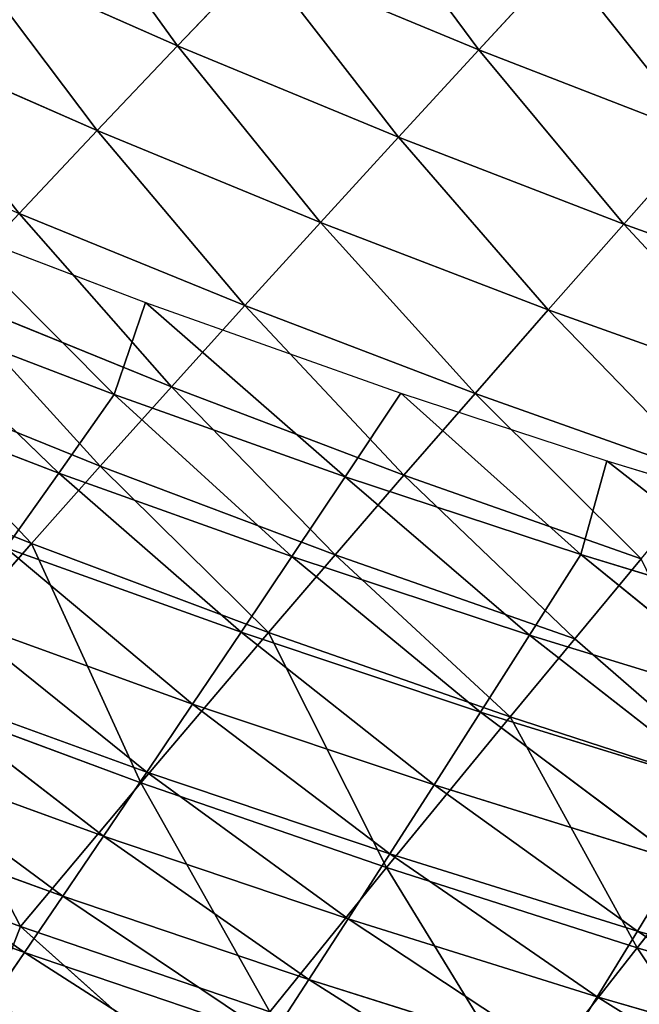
# Model space of a CAD drawing. Extents: x 0 to 500, y 0 to 390.
# Tile 83 of 256: x 113 to 126, y 24 to 44. Entities that reach past the tile are written whole.
import ezdxf

# ---------------------------------------------------------------- set-up
doc = ezdxf.new("R2010")
doc.units = 0
doc.header["$LTSCALE"] = 25.4
doc.layers.get('0').update_dxf_attribs({"linetype": 'CONTINUOUS'})

# ---------------------------------------------------------------- blocks, each defined once
blk = doc.blocks.new('ATLANTA505_-_S_STL')
at = {"color": 0}
for p, q in [((112.55, 118.449, 366.633), (113.54, 112.357, 364.081)), ((112.55, 118.449, 366.633), (113.54, 112.357, 364.081)), ((113.54, 112.357, 364.081), (118.65, 118.44, 368.649)), ((113.54, 112.357, 364.081), (118.65, 118.44, 368.649)), ((113.54, 112.357, 364.081), (108.55, 112.327, 362.246)), ((113.54, 112.357, 364.081), (108.55, 112.327, 362.246)), ((113.54, 112.357, 364.081), (118.634, 112.387, 365.82)), ((113.54, 112.357, 364.081), (118.634, 112.387, 365.82)), ((113.54, 112.357, 364.081), (115.998, 104.905, 361.143)), ((113.54, 112.357, 364.081), (115.998, 104.905, 361.143)), ((121.017, 104.963, 362.876), (118.634, 112.387, 365.82)), ((121.017, 104.963, 362.876), (118.634, 112.387, 365.82)), ((123.829, 112.418, 367.464), (126.134, 105.023, 364.515)), ((123.829, 112.418, 367.464), (126.134, 105.023, 364.515)), ((121.017, 104.963, 362.876), (126.134, 105.023, 364.515)), ((121.017, 104.963, 362.876), (126.134, 105.023, 364.515)), ((131.347, 105.083, 366.063), (126.134, 105.023, 364.515)), ((131.347, 105.083, 366.063), (126.134, 105.023, 364.515)), ((128.573, 97.89, 361.43), (126.134, 105.023, 364.515)), ((128.573, 97.89, 361.43), (126.134, 105.023, 364.515)), ((115.998, 104.905, 361.143), (111.08, 104.847, 359.316)), ((115.998, 104.905, 361.143), (111.08, 104.847, 359.316)), ((113.766, 97.635, 356.256), (111.08, 104.847, 359.316)), ((113.766, 97.635, 356.256), (111.08, 104.847, 359.316)), ((121.017, 104.963, 362.876), (115.998, 104.905, 361.143)), ((121.017, 104.963, 362.876), (115.998, 104.905, 361.143)), ((115.998, 104.905, 361.143), (118.605, 97.719, 358.073)), ((115.998, 104.905, 361.143), (118.605, 97.719, 358.073)), ((123.541, 97.803, 359.797), (121.017, 104.963, 362.876)), ((123.541, 97.803, 359.797), (121.017, 104.963, 362.876)), ((123.541, 97.803, 359.797), (118.605, 97.719, 358.073)), ((123.541, 97.803, 359.797), (118.605, 97.719, 358.073)), ((128.573, 97.89, 361.43), (123.541, 97.803, 359.797)), ((128.573, 97.89, 361.43), (123.541, 97.803, 359.797)), ((124.86, 94.331, 358.202), (123.541, 97.803, 359.797)), ((124.86, 94.331, 358.202), (123.541, 97.803, 359.797)), ((124.86, 94.331, 358.202), (128.573, 97.89, 361.43)), ((124.86, 94.331, 358.202), (128.573, 97.89, 361.43)), ((109.026, 97.553, 354.345), (113.766, 97.635, 356.256)), ((109.026, 97.553, 354.345), (113.766, 97.635, 356.256)), ((118.605, 97.719, 358.073), (113.766, 97.635, 356.256)), ((118.605, 97.719, 358.073), (113.766, 97.635, 356.256)), ((115.172, 94.138, 354.673), (113.766, 97.635, 356.256)), ((115.172, 94.138, 354.673), (113.766, 97.635, 356.256)), ((118.605, 97.719, 358.073), (119.968, 94.234, 356.484)), ((118.605, 97.719, 358.073), (119.968, 94.234, 356.484)), ((119.968, 94.234, 356.484), (115.172, 94.138, 354.673)), ((119.968, 94.234, 356.484), (115.172, 94.138, 354.673)), ((124.86, 94.331, 358.202), (119.968, 94.234, 356.484)), ((124.86, 94.331, 358.202), (119.968, 94.234, 356.484)), ((119.968, 94.234, 356.484), (121.374, 90.826, 354.856)), ((119.968, 94.234, 356.484), (121.374, 90.826, 354.856)), ((126.22, 90.934, 356.569), (124.86, 94.331, 358.202)), ((126.22, 90.934, 356.569), (124.86, 94.331, 358.202)), ((110.474, 94.045, 352.77), (115.172, 94.138, 354.673)), ((110.474, 94.045, 352.77), (115.172, 94.138, 354.673)), ((116.623, 90.719, 353.053), (115.172, 94.138, 354.673)), ((116.623, 90.719, 353.053), (115.172, 94.138, 354.673)), ((126.22, 90.934, 356.569), (121.374, 90.826, 354.856)), ((126.22, 90.934, 356.569), (121.374, 90.826, 354.856)), ((121.374, 90.826, 354.856), (116.623, 90.719, 353.053)), ((121.374, 90.826, 354.856), (116.623, 90.719, 353.053)), ((121.374, 90.826, 354.856), (122.825, 87.498, 353.188)), ((121.374, 90.826, 354.856), (122.825, 87.498, 353.188)), ((111.968, 90.615, 351.158), (116.623, 90.719, 353.053)), ((111.968, 90.615, 351.158), (116.623, 90.719, 353.053)), ((118.121, 87.381, 351.393), (116.623, 90.719, 353.053)), ((118.121, 87.381, 351.393), (116.623, 90.719, 353.053)), ((127.622, 87.617, 354.894), (122.825, 87.498, 353.188)), ((127.622, 87.617, 354.894), (122.825, 87.498, 353.188)), ((113.512, 87.267, 349.508), (118.121, 87.381, 351.393)), ((113.512, 87.267, 349.508), (118.121, 87.381, 351.393)), ((122.825, 87.498, 353.188), (118.121, 87.381, 351.393)), ((122.825, 87.498, 353.188), (118.121, 87.381, 351.393)), ((119.666, 84.128, 349.693), (118.121, 87.381, 351.393)), ((119.666, 84.128, 349.693), (118.121, 87.381, 351.393)), ((122.825, 87.498, 353.188), (124.321, 84.255, 351.479)), ((122.825, 87.498, 353.188), (124.321, 84.255, 351.479)), ((113.512, 87.267, 349.508), (115.105, 84.004, 347.817)), ((113.512, 87.267, 349.508), (115.105, 84.004, 347.817)), ((129.066, 84.384, 353.177), (124.321, 84.255, 351.479)), ((129.066, 84.384, 353.177), (124.321, 84.255, 351.479)), ((115.105, 84.004, 347.817), (119.666, 84.128, 349.693)), ((115.105, 84.004, 347.817), (119.666, 84.128, 349.693)), ((124.321, 84.255, 351.479), (119.666, 84.128, 349.693)), ((124.321, 84.255, 351.479), (119.666, 84.128, 349.693)), ((121.259, 80.964, 347.951), (119.666, 84.128, 349.693)), ((121.259, 80.964, 347.951), (119.666, 84.128, 349.693)), ((124.321, 84.255, 351.479), (125.862, 81.099, 349.727)), ((124.321, 84.255, 351.479), (125.862, 81.099, 349.727)), ((110.639, 83.882, 345.851), (115.105, 84.004, 347.817)), ((110.639, 83.882, 345.851), (115.105, 84.004, 347.817)), ((115.105, 84.004, 347.817), (116.749, 80.831, 346.086)), ((115.105, 84.004, 347.817), (116.749, 80.831, 346.086)), ((125.862, 81.099, 349.727), (121.259, 80.964, 347.951)), ((125.862, 81.099, 349.727), (121.259, 80.964, 347.951)), ((130.554, 81.237, 351.417), (125.862, 81.099, 349.727)), ((130.554, 81.237, 351.417), (125.862, 81.099, 349.727)), ((125.862, 81.099, 349.727), (127.448, 78.036, 347.931)), ((125.862, 81.099, 349.727), (127.448, 78.036, 347.931)), ((116.749, 80.831, 346.086), (121.259, 80.964, 347.951)), ((116.749, 80.831, 346.086), (121.259, 80.964, 347.951)), ((122.9, 77.893, 346.165), (121.259, 80.964, 347.951)), ((122.9, 77.893, 346.165), (121.259, 80.964, 347.951)), ((112.331, 80.702, 344.132), (116.749, 80.831, 346.086)), ((112.331, 80.702, 344.132), (116.749, 80.831, 346.086)), ((116.749, 80.831, 346.086), (118.442, 77.753, 344.313)), ((116.749, 80.831, 346.086), (118.442, 77.753, 344.313)), ((118.442, 77.753, 344.313), (122.9, 77.893, 346.165)), ((118.442, 77.753, 344.313), (122.9, 77.893, 346.165)), ((127.448, 78.036, 347.931), (122.9, 77.893, 346.165)), ((127.448, 78.036, 347.931), (122.9, 77.893, 346.165)), ((124.588, 74.921, 344.336), (122.9, 77.893, 346.165)), ((124.588, 74.921, 344.336), (122.9, 77.893, 346.165)), ((112.892, 65.712, 365.674), (113.621, 58.297, 364.608)), ((112.892, 65.712, 365.674), (113.621, 58.297, 364.608)), ((113.621, 58.297, 364.608), (108.662, 58.293, 362.793)), ((113.621, 58.297, 364.608), (108.662, 58.293, 362.793)), ((118.675, 58.301, 366.326), (113.621, 58.297, 364.608)), ((118.675, 58.301, 366.326), (113.621, 58.297, 364.608)), ((113.621, 58.297, 364.608), (114.403, 50.904, 363.46)), ((113.621, 58.297, 364.608), (114.403, 50.904, 363.46)), ((118.675, 58.301, 366.326), (119.429, 50.908, 365.165)), ((118.675, 58.301, 366.326), (119.429, 50.908, 365.165)), ((109.47, 50.899, 361.66), (114.403, 50.904, 363.46)), ((109.47, 50.899, 361.66), (114.403, 50.904, 363.46)), ((114.403, 50.904, 363.46), (119.429, 50.908, 365.165)), ((114.403, 50.904, 363.46), (119.429, 50.908, 365.165)), ((114.403, 50.904, 363.46), (115.236, 43.536, 362.232)), ((114.403, 50.904, 363.46), (115.236, 43.536, 362.232)), ((119.429, 50.908, 365.165), (124.549, 50.913, 366.775)), ((119.429, 50.908, 365.165), (124.549, 50.913, 366.775)), ((119.429, 50.908, 365.165), (120.233, 43.541, 363.921)), ((119.429, 50.908, 365.165), (120.233, 43.541, 363.921)), ((124.549, 50.913, 366.775), (125.321, 43.545, 365.517)), ((124.549, 50.913, 366.775), (125.321, 43.545, 365.517)), ((115.236, 43.536, 362.232), (110.333, 43.532, 360.448)), ((115.236, 43.536, 362.232), (110.333, 43.532, 360.448)), ((115.236, 43.536, 362.232), (111.25, 36.192, 359.156)), ((115.236, 43.536, 362.232), (111.25, 36.192, 359.156)), ((120.233, 43.541, 363.921), (115.236, 43.536, 362.232)), ((120.233, 43.541, 363.921), (115.236, 43.536, 362.232)), ((115.236, 43.536, 362.232), (116.121, 36.196, 360.923)), ((115.236, 43.536, 362.232), (116.121, 36.196, 360.923)), ((120.233, 43.541, 363.921), (116.121, 36.196, 360.923)), ((120.233, 43.541, 363.921), (116.121, 36.196, 360.923)), ((125.321, 43.545, 365.517), (120.233, 43.541, 363.921)), ((125.321, 43.545, 365.517), (120.233, 43.541, 363.921)), ((120.233, 43.541, 363.921), (121.086, 36.201, 362.595)), ((120.233, 43.541, 363.921), (121.086, 36.201, 362.595)), ((125.321, 43.545, 365.517), (121.086, 36.201, 362.595)), ((125.321, 43.545, 365.517), (121.086, 36.201, 362.595)), ((130.499, 43.551, 367.021), (125.321, 43.545, 365.517)), ((130.499, 43.551, 367.021), (125.321, 43.545, 365.517)), ((125.321, 43.545, 365.517), (126.141, 36.205, 364.174)), ((125.321, 43.545, 365.517), (126.141, 36.205, 364.174)), ((111.25, 36.192, 359.156), (116.121, 36.196, 360.923)), ((111.25, 36.192, 359.156), (116.121, 36.196, 360.923)), ((116.121, 36.196, 360.923), (112.221, 28.883, 357.787)), ((116.121, 36.196, 360.923), (112.221, 28.883, 357.787)), ((116.121, 36.196, 360.923), (121.086, 36.201, 362.595)), ((116.121, 36.196, 360.923), (121.086, 36.201, 362.595)), ((116.121, 36.196, 360.923), (117.058, 28.887, 359.533)), ((116.121, 36.196, 360.923), (117.058, 28.887, 359.533)), ((121.086, 36.201, 362.595), (117.058, 28.887, 359.533)), ((121.086, 36.201, 362.595), (117.058, 28.887, 359.533)), ((121.086, 36.201, 362.595), (126.141, 36.205, 364.174)), ((121.086, 36.201, 362.595), (126.141, 36.205, 364.174)), ((121.086, 36.201, 362.595), (121.988, 28.891, 361.187)), ((121.086, 36.201, 362.595), (121.988, 28.891, 361.187)), ((126.141, 36.205, 364.174), (121.988, 28.891, 361.187)), ((126.141, 36.205, 364.174), (121.988, 28.891, 361.187)), ((126.141, 36.205, 364.174), (131.285, 36.211, 365.664)), ((126.141, 36.205, 364.174), (131.285, 36.211, 365.664)), ((126.141, 36.205, 364.174), (127.007, 28.896, 362.748)), ((126.141, 36.205, 364.174), (127.007, 28.896, 362.748)), ((117.058, 28.887, 359.533), (112.221, 28.883, 357.787)), ((117.058, 28.887, 359.533), (112.221, 28.883, 357.787)), ((117.058, 28.887, 359.533), (113.245, 21.608, 356.339)), ((117.058, 28.887, 359.533), (113.245, 21.608, 356.339)), ((121.988, 28.891, 361.187), (117.058, 28.887, 359.533)), ((121.988, 28.891, 361.187), (117.058, 28.887, 359.533)), ((117.058, 28.887, 359.533), (118.046, 21.611, 358.064)), ((117.058, 28.887, 359.533), (118.046, 21.611, 358.064)), ((121.988, 28.891, 361.187), (118.046, 21.611, 358.064)), ((121.988, 28.891, 361.187), (118.046, 21.611, 358.064)), ((127.007, 28.896, 362.748), (121.988, 28.891, 361.187)), ((127.007, 28.896, 362.748), (121.988, 28.891, 361.187)), ((121.988, 28.891, 361.187), (122.938, 21.615, 359.697)), ((121.988, 28.891, 361.187), (122.938, 21.615, 359.697)), ((127.007, 28.896, 362.748), (122.938, 21.615, 359.697)), ((127.007, 28.896, 362.748), (122.938, 21.615, 359.697)), ((113.245, 21.608, 356.339), (118.046, 21.611, 358.064)), ((113.245, 21.608, 356.339), (118.046, 21.611, 358.064)), ((113.245, 21.608, 356.339), (114.323, 14.369, 354.814)), ((113.245, 21.608, 356.339), (114.323, 14.369, 354.814)), ((118.046, 21.611, 358.064), (114.323, 14.369, 354.814)), ((118.046, 21.611, 358.064), (114.323, 14.369, 354.814)), ((118.046, 21.611, 358.064), (122.938, 21.615, 359.697)), ((118.046, 21.611, 358.064), (122.938, 21.615, 359.697)), ((118.046, 21.611, 358.064), (119.085, 14.371, 356.516)), ((118.046, 21.611, 358.064), (119.085, 14.371, 356.516)), ((122.938, 21.615, 359.697), (119.085, 14.371, 356.516)), ((122.938, 21.615, 359.697), (119.085, 14.371, 356.516)), ((122.938, 21.615, 359.697), (127.92, 21.619, 361.24)), ((122.938, 21.615, 359.697), (127.92, 21.619, 361.24)), ((122.938, 21.615, 359.697), (123.937, 14.374, 358.127)), ((122.938, 21.615, 359.697), (123.937, 14.374, 358.127)), ((127.92, 21.619, 361.24), (123.937, 14.374, 358.127)), ((127.92, 21.619, 361.24), (123.937, 14.374, 358.127)), ((114.323, 14.369, 354.814), (109.654, 14.366, 353.018)), ((114.323, 14.369, 354.814), (109.654, 14.366, 353.018)), ((114.323, 14.369, 354.814), (110.825, 7.167, 351.441)), ((114.323, 14.369, 354.814), (110.825, 7.167, 351.441)), ((119.085, 14.371, 356.516), (114.323, 14.369, 354.814)), ((119.085, 14.371, 356.516), (114.323, 14.369, 354.814)), ((114.323, 14.369, 354.814), (115.453, 7.168, 353.211)), ((114.323, 14.369, 354.814), (115.453, 7.168, 353.211)), ((119.085, 14.371, 356.516), (115.453, 7.168, 353.211)), ((119.085, 14.371, 356.516), (115.453, 7.168, 353.211)), ((123.937, 14.374, 358.127), (119.085, 14.371, 356.516)), ((123.937, 14.374, 358.127), (119.085, 14.371, 356.516)), ((119.085, 14.371, 356.516), (120.174, 7.17, 354.889)), ((119.085, 14.371, 356.516), (120.174, 7.17, 354.889)), ((123.937, 14.374, 358.127), (120.174, 7.17, 354.889)), ((123.937, 14.374, 358.127), (120.174, 7.17, 354.889)), ((128.879, 14.377, 359.648), (123.937, 14.374, 358.127)), ((128.879, 14.377, 359.648), (123.937, 14.374, 358.127)), ((123.937, 14.374, 358.127), (124.984, 7.171, 356.476)), ((123.937, 14.374, 358.127), (124.984, 7.171, 356.476)), ((128.879, 14.377, 359.648), (124.984, 7.171, 356.476)), ((128.879, 14.377, 359.648), (124.984, 7.171, 356.476)), ((115.453, 7.168, 353.211), (110.825, 7.167, 351.441)), ((115.453, 7.168, 353.211), (110.825, 7.167, 351.441)), ((120.174, 7.17, 354.889), (115.453, 7.168, 353.211)), ((120.174, 7.17, 354.889), (115.453, 7.168, 353.211)), ((116.092, 0.01, 351.331), (115.453, 7.168, 353.211)), ((116.092, 0.01, 351.331), (115.453, 7.168, 353.211)), ((124.984, 7.171, 356.476), (120.174, 7.17, 354.889)), ((124.984, 7.171, 356.476), (120.174, 7.17, 354.889)), ((121.313, 0.01, 353.183), (120.174, 7.17, 354.889)), ((121.313, 0.01, 353.183), (120.174, 7.17, 354.889)), ((129.883, 7.173, 357.974), (124.984, 7.171, 356.476)), ((129.883, 7.173, 357.974), (124.984, 7.171, 356.476)), ((125.515, 0.01, 354.566), (124.984, 7.171, 356.476)), ((125.515, 0.01, 354.566), (124.984, 7.171, 356.476)), ((112.051, 0.01, 349.789), (116.092, 0.01, 351.331)), ((116.092, 0.01, 351.331), (121.313, 0.01, 353.183)), ((121.313, 0.01, 353.183), (125.515, 0.01, 354.566)), ((125.515, 0.01, 354.566), (130.934, 0.01, 356.219))]:
    blk.add_line(p, q, dxfattribs=at)
mesh = blk.add_polyface(dxfattribs=at)
corners = [(113.54, 112.357, 364.081), (108.55, 112.327, 362.246), (112.55, 118.449, 366.633)]
mesh.append_faces([[corners[k] for k in face] for face in [(0, 1, 2)]], dxfattribs={"color": 0})
mesh = blk.add_polyface(dxfattribs=at)
corners = [(118.65, 118.44, 368.649), (113.54, 112.357, 364.081), (112.55, 118.449, 366.633)]
mesh.append_faces([[corners[k] for k in face] for face in [(0, 1, 2)]], dxfattribs={"color": 0})
mesh = blk.add_polyface(dxfattribs=at)
corners = [(118.65, 118.44, 368.649), (118.634, 112.387, 365.82), (113.54, 112.357, 364.081)]
mesh.append_faces([[corners[k] for k in face] for face in [(0, 1, 2)]], dxfattribs={"color": 0})
mesh = blk.add_polyface(dxfattribs=at)
corners = [(113.54, 112.357, 364.081), (111.08, 104.847, 359.316), (108.55, 112.327, 362.246), (115.998, 104.905, 361.143)]
mesh.append_faces([[corners[k] for k in face] for face in [(0, 1, 2), (1, 0, 3)]], dxfattribs={"vtx0": -1, "color": 0})
mesh = blk.add_polyface(dxfattribs=at)
corners = [(118.634, 112.387, 365.82), (115.998, 104.905, 361.143), (113.54, 112.357, 364.081), (121.017, 104.963, 362.876)]
mesh.append_faces([[corners[k] for k in face] for face in [(0, 1, 2), (1, 0, 3)]], dxfattribs={"vtx0": -1, "color": 0})
mesh = blk.add_polyface(dxfattribs=at)
corners = [(123.829, 112.418, 367.464), (121.017, 104.963, 362.876), (118.634, 112.387, 365.82), (126.134, 105.023, 364.515)]
mesh.append_faces([[corners[k] for k in face] for face in [(0, 1, 2), (1, 0, 3)]], dxfattribs={"vtx0": -1, "color": 0})
mesh = blk.add_polyface(dxfattribs=at)
corners = [(129.123, 112.449, 369.013), (126.134, 105.023, 364.515), (123.829, 112.418, 367.464), (131.347, 105.083, 366.063)]
mesh.append_faces([[corners[k] for k in face] for face in [(0, 1, 2), (1, 0, 3)]], dxfattribs={"vtx0": -1, "color": 0})
mesh = blk.add_polyface(dxfattribs=at)
corners = [(126.134, 105.023, 364.515), (123.541, 97.803, 359.797), (121.017, 104.963, 362.876), (128.573, 97.89, 361.43)]
mesh.append_faces([[corners[k] for k in face] for face in [(0, 1, 2), (1, 0, 3)]], dxfattribs={"vtx0": -1, "color": 0})
mesh = blk.add_polyface(dxfattribs=at)
corners = [(131.347, 105.083, 366.063), (128.573, 97.89, 361.43), (126.134, 105.023, 364.515), (133.698, 97.977, 362.973)]
mesh.append_faces([[corners[k] for k in face] for face in [(0, 1, 2), (1, 0, 3)]], dxfattribs={"vtx0": -1, "color": 0})
mesh = blk.add_polyface(dxfattribs=at)
corners = [(111.08, 104.847, 359.316), (109.026, 97.553, 354.345), (106.263, 104.79, 357.392), (113.766, 97.635, 356.256)]
mesh.append_faces([[corners[k] for k in face] for face in [(0, 1, 2), (1, 0, 3)]], dxfattribs={"vtx0": -1, "color": 0})
mesh = blk.add_polyface(dxfattribs=at)
corners = [(115.998, 104.905, 361.143), (113.766, 97.635, 356.256), (111.08, 104.847, 359.316), (118.605, 97.719, 358.073)]
mesh.append_faces([[corners[k] for k in face] for face in [(0, 1, 2), (1, 0, 3)]], dxfattribs={"vtx0": -1, "color": 0})
mesh = blk.add_polyface(dxfattribs=at)
corners = [(121.017, 104.963, 362.876), (118.605, 97.719, 358.073), (115.998, 104.905, 361.143), (123.541, 97.803, 359.797)]
mesh.append_faces([[corners[k] for k in face] for face in [(0, 1, 2), (1, 0, 3)]], dxfattribs={"vtx0": -1, "color": 0})
mesh = blk.add_polyface(dxfattribs=at)
corners = [(123.541, 97.803, 359.797), (119.968, 94.234, 356.484), (118.605, 97.719, 358.073), (124.86, 94.331, 358.202)]
mesh.append_faces([[corners[k] for k in face] for face in [(0, 1, 2), (1, 0, 3)]], dxfattribs={"vtx0": -1, "color": 0})
mesh = blk.add_polyface(dxfattribs=at)
corners = [(128.573, 97.89, 361.43), (124.86, 94.331, 358.202), (123.541, 97.803, 359.797)]
mesh.append_faces([[corners[k] for k in face] for face in [(0, 1, 2)]], dxfattribs={"color": 0})
mesh = blk.add_polyface(dxfattribs=at)
corners = [(128.573, 97.89, 361.43), (126.22, 90.934, 356.569), (124.86, 94.331, 358.202)]
mesh.append_faces([[corners[k] for k in face] for face in [(0, 1, 2)]], dxfattribs={"color": 0})
mesh = blk.add_polyface(dxfattribs=at)
corners = [(113.766, 97.635, 356.256), (110.474, 94.045, 352.77), (109.026, 97.553, 354.345), (115.172, 94.138, 354.673)]
mesh.append_faces([[corners[k] for k in face] for face in [(0, 1, 2), (1, 0, 3)]], dxfattribs={"vtx0": -1, "color": 0})
mesh = blk.add_polyface(dxfattribs=at)
corners = [(118.605, 97.719, 358.073), (115.172, 94.138, 354.673), (113.766, 97.635, 356.256), (119.968, 94.234, 356.484)]
mesh.append_faces([[corners[k] for k in face] for face in [(0, 1, 2), (1, 0, 3)]], dxfattribs={"vtx0": -1, "color": 0})
mesh = blk.add_polyface(dxfattribs=at)
corners = [(119.968, 94.234, 356.484), (116.623, 90.719, 353.053), (115.172, 94.138, 354.673), (121.374, 90.826, 354.856)]
mesh.append_faces([[corners[k] for k in face] for face in [(0, 1, 2), (1, 0, 3)]], dxfattribs={"vtx0": -1, "color": 0})
mesh = blk.add_polyface(dxfattribs=at)
corners = [(124.86, 94.331, 358.202), (121.374, 90.826, 354.856), (119.968, 94.234, 356.484), (126.22, 90.934, 356.569)]
mesh.append_faces([[corners[k] for k in face] for face in [(0, 1, 2), (1, 0, 3)]], dxfattribs={"vtx0": -1, "color": 0})
mesh = blk.add_polyface(dxfattribs=at)
corners = [(115.172, 94.138, 354.673), (111.968, 90.615, 351.158), (110.474, 94.045, 352.77), (116.623, 90.719, 353.053)]
mesh.append_faces([[corners[k] for k in face] for face in [(0, 1, 2), (1, 0, 3)]], dxfattribs={"vtx0": -1, "color": 0})
mesh = blk.add_polyface(dxfattribs=at)
corners = [(126.22, 90.934, 356.569), (122.825, 87.498, 353.188), (121.374, 90.826, 354.856), (127.622, 87.617, 354.894)]
mesh.append_faces([[corners[k] for k in face] for face in [(0, 1, 2), (1, 0, 3)]], dxfattribs={"vtx0": -1, "color": 0})
mesh = blk.add_polyface(dxfattribs=at)
corners = [(121.374, 90.826, 354.856), (118.121, 87.381, 351.393), (116.623, 90.719, 353.053), (122.825, 87.498, 353.188)]
mesh.append_faces([[corners[k] for k in face] for face in [(0, 1, 2), (1, 0, 3)]], dxfattribs={"vtx0": -1, "color": 0})
mesh = blk.add_polyface(dxfattribs=at)
corners = [(116.623, 90.719, 353.053), (113.512, 87.267, 349.508), (111.968, 90.615, 351.158), (118.121, 87.381, 351.393)]
mesh.append_faces([[corners[k] for k in face] for face in [(0, 1, 2), (1, 0, 3)]], dxfattribs={"vtx0": -1, "color": 0})
mesh = blk.add_polyface(dxfattribs=at)
corners = [(127.622, 87.617, 354.894), (124.321, 84.255, 351.479), (122.825, 87.498, 353.188), (129.066, 84.384, 353.177)]
mesh.append_faces([[corners[k] for k in face] for face in [(0, 1, 2), (1, 0, 3)]], dxfattribs={"vtx0": -1, "color": 0})
mesh = blk.add_polyface(dxfattribs=at)
corners = [(118.121, 87.381, 351.393), (115.105, 84.004, 347.817), (113.512, 87.267, 349.508), (119.666, 84.128, 349.693)]
mesh.append_faces([[corners[k] for k in face] for face in [(0, 1, 2), (1, 0, 3)]], dxfattribs={"vtx0": -1, "color": 0})
mesh = blk.add_polyface(dxfattribs=at)
corners = [(122.825, 87.498, 353.188), (119.666, 84.128, 349.693), (118.121, 87.381, 351.393), (124.321, 84.255, 351.479)]
mesh.append_faces([[corners[k] for k in face] for face in [(0, 1, 2), (1, 0, 3)]], dxfattribs={"vtx0": -1, "color": 0})
mesh = blk.add_polyface(dxfattribs=at)
corners = [(113.512, 87.267, 349.508), (110.639, 83.882, 345.851), (108.999, 87.154, 347.53), (115.105, 84.004, 347.817)]
mesh.append_faces([[corners[k] for k in face] for face in [(0, 1, 2), (1, 0, 3)]], dxfattribs={"vtx0": -1, "color": 0})
mesh = blk.add_polyface(dxfattribs=at)
corners = [(129.066, 84.384, 353.177), (125.862, 81.099, 349.727), (124.321, 84.255, 351.479), (130.554, 81.237, 351.417)]
mesh.append_faces([[corners[k] for k in face] for face in [(0, 1, 2), (1, 0, 3)]], dxfattribs={"vtx0": -1, "color": 0})
mesh = blk.add_polyface(dxfattribs=at)
corners = [(119.666, 84.128, 349.693), (116.749, 80.831, 346.086), (115.105, 84.004, 347.817), (121.259, 80.964, 347.951)]
mesh.append_faces([[corners[k] for k in face] for face in [(0, 1, 2), (1, 0, 3)]], dxfattribs={"vtx0": -1, "color": 0})
mesh = blk.add_polyface(dxfattribs=at)
corners = [(124.321, 84.255, 351.479), (121.259, 80.964, 347.951), (119.666, 84.128, 349.693), (125.862, 81.099, 349.727)]
mesh.append_faces([[corners[k] for k in face] for face in [(0, 1, 2), (1, 0, 3)]], dxfattribs={"vtx0": -1, "color": 0})
mesh = blk.add_polyface(dxfattribs=at)
corners = [(115.105, 84.004, 347.817), (112.331, 80.702, 344.132), (110.639, 83.882, 345.851), (116.749, 80.831, 346.086)]
mesh.append_faces([[corners[k] for k in face] for face in [(0, 1, 2), (1, 0, 3)]], dxfattribs={"vtx0": -1, "color": 0})
mesh = blk.add_polyface(dxfattribs=at)
corners = [(125.862, 81.099, 349.727), (122.9, 77.893, 346.165), (121.259, 80.964, 347.951), (127.448, 78.036, 347.931)]
mesh.append_faces([[corners[k] for k in face] for face in [(0, 1, 2), (1, 0, 3)]], dxfattribs={"vtx0": -1, "color": 0})
mesh = blk.add_polyface(dxfattribs=at)
corners = [(130.554, 81.237, 351.417), (127.448, 78.036, 347.931), (125.862, 81.099, 349.727), (132.085, 78.182, 349.612)]
mesh.append_faces([[corners[k] for k in face] for face in [(0, 1, 2), (1, 0, 3)]], dxfattribs={"vtx0": -1, "color": 0})
mesh = blk.add_polyface(dxfattribs=at)
corners = [(121.259, 80.964, 347.951), (118.442, 77.753, 344.313), (116.749, 80.831, 346.086), (122.9, 77.893, 346.165)]
mesh.append_faces([[corners[k] for k in face] for face in [(0, 1, 2), (1, 0, 3)]], dxfattribs={"vtx0": -1, "color": 0})
mesh = blk.add_polyface(dxfattribs=at)
corners = [(116.749, 80.831, 346.086), (114.076, 77.617, 342.372), (112.331, 80.702, 344.132), (118.442, 77.753, 344.313)]
mesh.append_faces([[corners[k] for k in face] for face in [(0, 1, 2), (1, 0, 3)]], dxfattribs={"vtx0": -1, "color": 0})
mesh = blk.add_polyface(dxfattribs=at)
corners = [(122.9, 77.893, 346.165), (120.185, 74.774, 342.497), (118.442, 77.753, 344.313), (124.588, 74.921, 344.336)]
mesh.append_faces([[corners[k] for k in face] for face in [(0, 1, 2), (1, 0, 3)]], dxfattribs={"vtx0": -1, "color": 0})
mesh = blk.add_polyface(dxfattribs=at)
corners = [(127.448, 78.036, 347.931), (124.588, 74.921, 344.336), (122.9, 77.893, 346.165), (129.08, 75.07, 346.091)]
mesh.append_faces([[corners[k] for k in face] for face in [(0, 1, 2), (1, 0, 3)]], dxfattribs={"vtx0": -1, "color": 0})
mesh = blk.add_polyface(dxfattribs=at)
corners = [(129.08, 75.07, 346.091), (126.323, 72.05, 342.463), (124.588, 74.921, 344.336), (130.757, 72.205, 344.205)]
mesh.append_faces([[corners[k] for k in face] for face in [(0, 1, 2), (1, 0, 3)]], dxfattribs={"vtx0": -1, "color": 0})
mesh = blk.add_polyface(dxfattribs=at)
corners = [(108.662, 58.293, 362.793), (112.892, 65.712, 365.674), (107.908, 65.709, 363.846), (113.621, 58.297, 364.608)]
mesh.append_faces([[corners[k] for k in face] for face in [(0, 1, 2), (1, 0, 3)]], dxfattribs={"vtx0": -1, "color": 0})
mesh = blk.add_polyface(dxfattribs=at)
corners = [(113.621, 58.297, 364.608), (117.971, 65.716, 367.404), (112.892, 65.712, 365.674), (118.675, 58.301, 366.326)]
mesh.append_faces([[corners[k] for k in face] for face in [(0, 1, 2), (1, 0, 3)]], dxfattribs={"vtx0": -1, "color": 0})
mesh = blk.add_polyface(dxfattribs=at)
corners = [(109.47, 50.899, 361.66), (113.621, 58.297, 364.608), (108.662, 58.293, 362.793), (114.403, 50.904, 363.46)]
mesh.append_faces([[corners[k] for k in face] for face in [(0, 1, 2), (1, 0, 3)]], dxfattribs={"vtx0": -1, "color": 0})
mesh = blk.add_polyface(dxfattribs=at)
corners = [(114.403, 50.904, 363.46), (118.675, 58.301, 366.326), (113.621, 58.297, 364.608), (119.429, 50.908, 365.165)]
mesh.append_faces([[corners[k] for k in face] for face in [(0, 1, 2), (1, 0, 3)]], dxfattribs={"vtx0": -1, "color": 0})
mesh = blk.add_polyface(dxfattribs=at)
corners = [(119.429, 50.908, 365.165), (123.823, 58.305, 367.949), (118.675, 58.301, 366.326), (124.549, 50.913, 366.775)]
mesh.append_faces([[corners[k] for k in face] for face in [(0, 1, 2), (1, 0, 3)]], dxfattribs={"vtx0": -1, "color": 0})
mesh = blk.add_polyface(dxfattribs=at)
corners = [(110.333, 43.532, 360.448), (114.403, 50.904, 363.46), (109.47, 50.899, 361.66), (115.236, 43.536, 362.232)]
mesh.append_faces([[corners[k] for k in face] for face in [(0, 1, 2), (1, 0, 3)]], dxfattribs={"vtx0": -1, "color": 0})
mesh = blk.add_polyface(dxfattribs=at)
corners = [(115.236, 43.536, 362.232), (119.429, 50.908, 365.165), (114.403, 50.904, 363.46), (120.233, 43.541, 363.921)]
mesh.append_faces([[corners[k] for k in face] for face in [(0, 1, 2), (1, 0, 3)]], dxfattribs={"vtx0": -1, "color": 0})
mesh = blk.add_polyface(dxfattribs=at)
corners = [(120.233, 43.541, 363.921), (124.549, 50.913, 366.775), (119.429, 50.908, 365.165), (125.321, 43.545, 365.517)]
mesh.append_faces([[corners[k] for k in face] for face in [(0, 1, 2), (1, 0, 3)]], dxfattribs={"vtx0": -1, "color": 0})
mesh = blk.add_polyface(dxfattribs=at)
corners = [(125.321, 43.545, 365.517), (129.758, 50.918, 368.294), (124.549, 50.913, 366.775), (130.499, 43.551, 367.021)]
mesh.append_faces([[corners[k] for k in face] for face in [(0, 1, 2), (1, 0, 3)]], dxfattribs={"vtx0": -1, "color": 0})
mesh = blk.add_polyface(dxfattribs=at)
corners = [(115.236, 43.536, 362.232), (110.333, 43.532, 360.448), (111.25, 36.192, 359.156)]
mesh.append_faces([[corners[k] for k in face] for face in [(0, 1, 2)]], dxfattribs={"color": 0})
mesh = blk.add_polyface(dxfattribs=at)
corners = [(116.121, 36.196, 360.923), (115.236, 43.536, 362.232), (111.25, 36.192, 359.156)]
mesh.append_faces([[corners[k] for k in face] for face in [(0, 1, 2)]], dxfattribs={"color": 0})
mesh = blk.add_polyface(dxfattribs=at)
corners = [(120.233, 43.541, 363.921), (115.236, 43.536, 362.232), (116.121, 36.196, 360.923)]
mesh.append_faces([[corners[k] for k in face] for face in [(0, 1, 2)]], dxfattribs={"color": 0})
mesh = blk.add_polyface(dxfattribs=at)
corners = [(121.086, 36.201, 362.595), (120.233, 43.541, 363.921), (116.121, 36.196, 360.923)]
mesh.append_faces([[corners[k] for k in face] for face in [(0, 1, 2)]], dxfattribs={"color": 0})
mesh = blk.add_polyface(dxfattribs=at)
corners = [(125.321, 43.545, 365.517), (120.233, 43.541, 363.921), (121.086, 36.201, 362.595)]
mesh.append_faces([[corners[k] for k in face] for face in [(0, 1, 2)]], dxfattribs={"color": 0})
mesh = blk.add_polyface(dxfattribs=at)
corners = [(126.141, 36.205, 364.174), (125.321, 43.545, 365.517), (121.086, 36.201, 362.595)]
mesh.append_faces([[corners[k] for k in face] for face in [(0, 1, 2)]], dxfattribs={"color": 0})
mesh = blk.add_polyface(dxfattribs=at)
corners = [(126.141, 36.205, 364.174), (130.499, 43.551, 367.021), (125.321, 43.545, 365.517), (131.285, 36.211, 365.664)]
mesh.append_faces([[corners[k] for k in face] for face in [(0, 1, 2), (1, 0, 3)]], dxfattribs={"vtx0": -1, "color": 0})
mesh = blk.add_polyface(dxfattribs=at)
corners = [(116.121, 36.196, 360.923), (111.25, 36.192, 359.156), (112.221, 28.883, 357.787)]
mesh.append_faces([[corners[k] for k in face] for face in [(0, 1, 2)]], dxfattribs={"color": 0})
mesh = blk.add_polyface(dxfattribs=at)
corners = [(117.058, 28.887, 359.533), (116.121, 36.196, 360.923), (112.221, 28.883, 357.787)]
mesh.append_faces([[corners[k] for k in face] for face in [(0, 1, 2)]], dxfattribs={"color": 0})
mesh = blk.add_polyface(dxfattribs=at)
corners = [(121.086, 36.201, 362.595), (116.121, 36.196, 360.923), (117.058, 28.887, 359.533)]
mesh.append_faces([[corners[k] for k in face] for face in [(0, 1, 2)]], dxfattribs={"color": 0})
mesh = blk.add_polyface(dxfattribs=at)
corners = [(121.988, 28.891, 361.187), (121.086, 36.201, 362.595), (117.058, 28.887, 359.533)]
mesh.append_faces([[corners[k] for k in face] for face in [(0, 1, 2)]], dxfattribs={"color": 0})
mesh = blk.add_polyface(dxfattribs=at)
corners = [(126.141, 36.205, 364.174), (121.086, 36.201, 362.595), (121.988, 28.891, 361.187)]
mesh.append_faces([[corners[k] for k in face] for face in [(0, 1, 2)]], dxfattribs={"color": 0})
mesh = blk.add_polyface(dxfattribs=at)
corners = [(127.007, 28.896, 362.748), (126.141, 36.205, 364.174), (121.988, 28.891, 361.187)]
mesh.append_faces([[corners[k] for k in face] for face in [(0, 1, 2)]], dxfattribs={"color": 0})
mesh = blk.add_polyface(dxfattribs=at)
corners = [(131.285, 36.211, 365.664), (126.141, 36.205, 364.174), (127.007, 28.896, 362.748)]
mesh.append_faces([[corners[k] for k in face] for face in [(0, 1, 2)]], dxfattribs={"color": 0})
mesh = blk.add_polyface(dxfattribs=at)
corners = [(117.058, 28.887, 359.533), (112.221, 28.883, 357.787), (113.245, 21.608, 356.339)]
mesh.append_faces([[corners[k] for k in face] for face in [(0, 1, 2)]], dxfattribs={"color": 0})
mesh = blk.add_polyface(dxfattribs=at)
corners = [(118.046, 21.611, 358.064), (117.058, 28.887, 359.533), (113.245, 21.608, 356.339)]
mesh.append_faces([[corners[k] for k in face] for face in [(0, 1, 2)]], dxfattribs={"color": 0})
mesh = blk.add_polyface(dxfattribs=at)
corners = [(121.988, 28.891, 361.187), (117.058, 28.887, 359.533), (118.046, 21.611, 358.064)]
mesh.append_faces([[corners[k] for k in face] for face in [(0, 1, 2)]], dxfattribs={"color": 0})
mesh = blk.add_polyface(dxfattribs=at)
corners = [(122.938, 21.615, 359.697), (121.988, 28.891, 361.187), (118.046, 21.611, 358.064)]
mesh.append_faces([[corners[k] for k in face] for face in [(0, 1, 2)]], dxfattribs={"color": 0})
mesh = blk.add_polyface(dxfattribs=at)
corners = [(127.007, 28.896, 362.748), (121.988, 28.891, 361.187), (122.938, 21.615, 359.697)]
mesh.append_faces([[corners[k] for k in face] for face in [(0, 1, 2)]], dxfattribs={"color": 0})
mesh = blk.add_polyface(dxfattribs=at)
corners = [(127.92, 21.619, 361.24), (127.007, 28.896, 362.748), (122.938, 21.615, 359.697)]
mesh.append_faces([[corners[k] for k in face] for face in [(0, 1, 2)]], dxfattribs={"color": 0})
mesh = blk.add_polyface(dxfattribs=at)
corners = [(114.323, 14.369, 354.814), (113.245, 21.608, 356.339), (109.654, 14.366, 353.018)]
mesh.append_faces([[corners[k] for k in face] for face in [(0, 1, 2)]], dxfattribs={"color": 0})
mesh = blk.add_polyface(dxfattribs=at)
corners = [(118.046, 21.611, 358.064), (113.245, 21.608, 356.339), (114.323, 14.369, 354.814)]
mesh.append_faces([[corners[k] for k in face] for face in [(0, 1, 2)]], dxfattribs={"color": 0})
mesh = blk.add_polyface(dxfattribs=at)
corners = [(119.085, 14.371, 356.516), (118.046, 21.611, 358.064), (114.323, 14.369, 354.814)]
mesh.append_faces([[corners[k] for k in face] for face in [(0, 1, 2)]], dxfattribs={"color": 0})
mesh = blk.add_polyface(dxfattribs=at)
corners = [(122.938, 21.615, 359.697), (118.046, 21.611, 358.064), (119.085, 14.371, 356.516)]
mesh.append_faces([[corners[k] for k in face] for face in [(0, 1, 2)]], dxfattribs={"color": 0})
mesh = blk.add_polyface(dxfattribs=at)
corners = [(123.937, 14.374, 358.127), (122.938, 21.615, 359.697), (119.085, 14.371, 356.516)]
mesh.append_faces([[corners[k] for k in face] for face in [(0, 1, 2)]], dxfattribs={"color": 0})
mesh = blk.add_polyface(dxfattribs=at)
corners = [(127.92, 21.619, 361.24), (122.938, 21.615, 359.697), (123.937, 14.374, 358.127)]
mesh.append_faces([[corners[k] for k in face] for face in [(0, 1, 2)]], dxfattribs={"color": 0})
mesh = blk.add_polyface(dxfattribs=at)
corners = [(128.879, 14.377, 359.648), (127.92, 21.619, 361.24), (123.937, 14.374, 358.127)]
mesh.append_faces([[corners[k] for k in face] for face in [(0, 1, 2)]], dxfattribs={"color": 0})
mesh = blk.add_polyface(dxfattribs=at)
corners = [(114.323, 14.369, 354.814), (109.654, 14.366, 353.018), (110.825, 7.167, 351.441)]
mesh.append_faces([[corners[k] for k in face] for face in [(0, 1, 2)]], dxfattribs={"color": 0})
mesh = blk.add_polyface(dxfattribs=at)
corners = [(115.453, 7.168, 353.211), (114.323, 14.369, 354.814), (110.825, 7.167, 351.441)]
mesh.append_faces([[corners[k] for k in face] for face in [(0, 1, 2)]], dxfattribs={"color": 0})
mesh = blk.add_polyface(dxfattribs=at)
corners = [(119.085, 14.371, 356.516), (114.323, 14.369, 354.814), (115.453, 7.168, 353.211)]
mesh.append_faces([[corners[k] for k in face] for face in [(0, 1, 2)]], dxfattribs={"color": 0})
mesh = blk.add_polyface(dxfattribs=at)
corners = [(120.174, 7.17, 354.889), (119.085, 14.371, 356.516), (115.453, 7.168, 353.211)]
mesh.append_faces([[corners[k] for k in face] for face in [(0, 1, 2)]], dxfattribs={"color": 0})
mesh = blk.add_polyface(dxfattribs=at)
corners = [(123.937, 14.374, 358.127), (119.085, 14.371, 356.516), (120.174, 7.17, 354.889)]
mesh.append_faces([[corners[k] for k in face] for face in [(0, 1, 2)]], dxfattribs={"color": 0})
mesh = blk.add_polyface(dxfattribs=at)
corners = [(124.984, 7.171, 356.476), (123.937, 14.374, 358.127), (120.174, 7.17, 354.889)]
mesh.append_faces([[corners[k] for k in face] for face in [(0, 1, 2)]], dxfattribs={"color": 0})
mesh = blk.add_polyface(dxfattribs=at)
corners = [(128.879, 14.377, 359.648), (123.937, 14.374, 358.127), (124.984, 7.171, 356.476)]
mesh.append_faces([[corners[k] for k in face] for face in [(0, 1, 2)]], dxfattribs={"color": 0})
mesh = blk.add_polyface(dxfattribs=at)
corners = [(129.883, 7.173, 357.974), (128.879, 14.377, 359.648), (124.984, 7.171, 356.476)]
mesh.append_faces([[corners[k] for k in face] for face in [(0, 1, 2)]], dxfattribs={"color": 0})
mesh = blk.add_polyface(dxfattribs=at)
corners = [(112.051, 0.01, 349.789), (115.453, 7.168, 353.211), (110.825, 7.167, 351.441), (116.092, 0.01, 351.331)]
mesh.append_faces([[corners[k] for k in face] for face in [(0, 1, 2), (1, 0, 3)]], dxfattribs={"vtx0": -1, "color": 0})
mesh = blk.add_polyface(dxfattribs=at)
corners = [(116.092, 0.01, 351.331), (120.174, 7.17, 354.889), (115.453, 7.168, 353.211), (121.313, 0.01, 353.183)]
mesh.append_faces([[corners[k] for k in face] for face in [(0, 1, 2), (1, 0, 3)]], dxfattribs={"vtx0": -1, "color": 0})
mesh = blk.add_polyface(dxfattribs=at)
corners = [(121.313, 0.01, 353.183), (124.984, 7.171, 356.476), (120.174, 7.17, 354.889), (125.515, 0.01, 354.566)]
mesh.append_faces([[corners[k] for k in face] for face in [(0, 1, 2), (1, 0, 3)]], dxfattribs={"vtx0": -1, "color": 0})
mesh = blk.add_polyface(dxfattribs=at)
corners = [(125.515, 0.01, 354.566), (129.883, 7.173, 357.974), (124.984, 7.171, 356.476), (130.934, 0.01, 356.219)]
mesh.append_faces([[corners[k] for k in face] for face in [(0, 1, 2), (1, 0, 3)]], dxfattribs={"vtx0": -1, "color": 0})

msp = doc.modelspace()

# ---------------------------------------------------------------- block references
at = {"color": 254, "extrusion": (0, -1, 1.11022e-16)}
msp.add_blockref('ATLANTA505_-_S_STL', (-0.149, -0.01, -389.852), dxfattribs=at)

doc.saveas('drawing.dxf')
